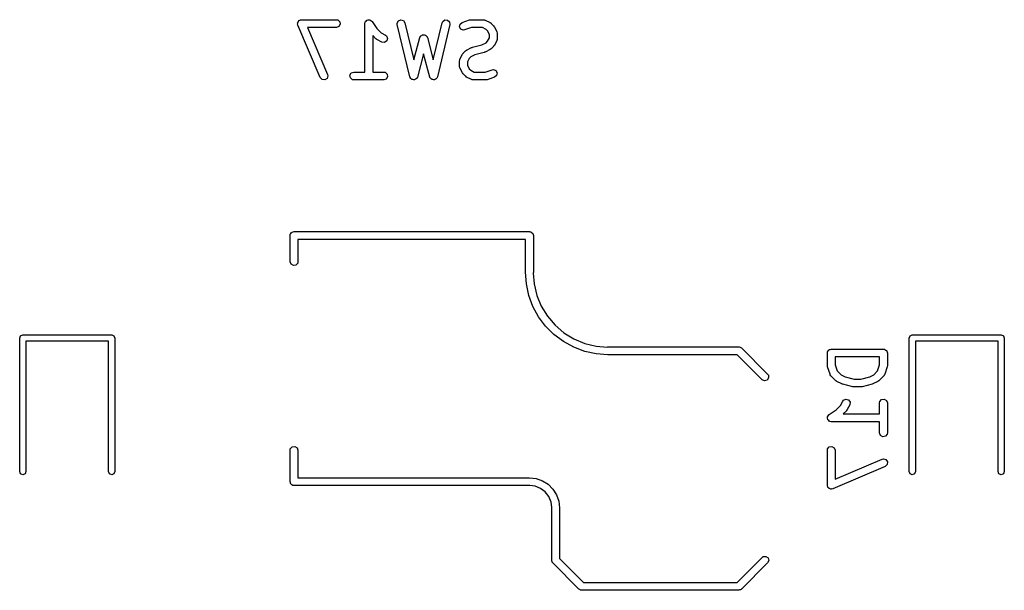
# Model space of a CAD drawing. Extents: x 3.18 to 10.88, y -3.25 to -0.52.
# Tile 29 of 52: x 6.8 to 7.54, y -1.92 to -1.49. Entities that reach past the tile are written whole.
import ezdxf

# ---------------------------------------------------------------- set-up
doc = ezdxf.new("R2010")
doc.units = 0
doc.header["$MEASUREMENT"] = 0
doc.layers.add('BLACK', color=7, linetype='CONTINUOUS')

msp = doc.modelspace()

# ---------------------------------------------------------------- linework, layer by layer
at = {"layer": 'BLACK', "linetype": 'CONTINUOUS'}
for p, q in [((7.00563, -1.48943), (7.00573, -1.4891)), ((7.00567, -1.48875), (7.00601, -1.48816)), ((7.00573, -1.4891), (7.00567, -1.48875)), ((7.00601, -1.48816), (7.00621, -1.4875)), ((7.00621, -1.4875), (7.0065, -1.48731)), ((7.0065, -1.48731), (7.00668, -1.487)), ((7.00668, -1.487), (7.00732, -1.48677)), ((7.00732, -1.48677), (7.0079, -1.48639)), ((7.0079, -1.48639), (7.00825, -1.48643)), ((7.00825, -1.48643), (7.00857, -1.48631)), ((7.00857, -1.48631), (7.03482, -1.48631)), ((7.03482, -1.48631), (7.03583, -1.48649)), ((7.03583, -1.48649), (7.03738, -1.48779)), ((7.03738, -1.48779), (7.03773, -1.48978)), ((7.05624, -1.48927), (7.05642, -1.48826)), ((7.05624, -1.52568), (7.05624, -1.48927)), ((7.05642, -1.48826), (7.05653, -1.48813)), ((7.05653, -1.48813), (7.05655, -1.48796)), ((7.05655, -1.48796), (7.05717, -1.48737)), ((7.05717, -1.48737), (7.05772, -1.48671)), ((7.05772, -1.48671), (7.05788, -1.48668)), ((7.05788, -1.48668), (7.05801, -1.48656)), ((7.05801, -1.48656), (7.05886, -1.48651)), ((7.05886, -1.48651), (7.05971, -1.48636)), ((7.05971, -1.48636), (7.05985, -1.48644)), ((7.05985, -1.48644), (7.06002, -1.48643)), ((7.06002, -1.48643), (7.06071, -1.48694)), ((7.06071, -1.48694), (7.06145, -1.48737)), ((7.06145, -1.48737), (7.06151, -1.48753)), ((7.06151, -1.48753), (7.06165, -1.48763)), ((7.06165, -1.48763), (7.06524, -1.49301)), ((7.08063, -1.48893), (7.08154, -1.48712)), ((7.08069, -1.48995), (7.08063, -1.48893)), ((7.08154, -1.48712), (7.08339, -1.48632)), ((7.08339, -1.48632), (7.08533, -1.4869)), ((7.08533, -1.4869), (7.08644, -1.48858)), ((7.08644, -1.48858), (7.0931, -1.51657)), ((7.10777, -1.51657), (7.11444, -1.48858)), ((7.11444, -1.48858), (7.11484, -1.48764)), ((7.11484, -1.48764), (7.11647, -1.48644)), ((7.11647, -1.48644), (7.11848, -1.48656)), ((7.11848, -1.48656), (7.11995, -1.48794)), ((7.11995, -1.48794), (7.12018, -1.48995)), ((7.12792, -1.4896), (7.1295, -1.48834)), ((7.1295, -1.48834), (7.13512, -1.48646)), ((7.13512, -1.48646), (7.136, -1.48634)), ((7.136, -1.48634), (7.13606, -1.48631)), ((7.13606, -1.48631), (7.14543, -1.48631)), ((7.14543, -1.48631), (7.14644, -1.48649)), ((7.14644, -1.48649), (7.14658, -1.4866)), ((7.14658, -1.4866), (7.14675, -1.48663)), ((7.14675, -1.48663), (7.1505, -1.4885)), ((7.1505, -1.4885), (7.15121, -1.48903)), ((7.15121, -1.48903), (7.15127, -1.48905)), ((7.15127, -1.48905), (7.15314, -1.49093)), ((7.00586, -1.49043), (7.00563, -1.48943)), ((7.02273, -1.5298), (7.00586, -1.49043)), ((7.03482, -1.49222), (7.01305, -1.49222)), ((7.01305, -1.49222), (7.02816, -1.52747)), ((7.03672, -1.49153), (7.03482, -1.49222)), ((7.03773, -1.48978), (7.03672, -1.49153)), ((7.06524, -1.49301), (7.06844, -1.49621)), ((7.06844, -1.49621), (7.07176, -1.49787)), ((7.09007, -1.52932), (7.08069, -1.48995)), ((7.12018, -1.48995), (7.11081, -1.52932)), ((7.12751, -1.49157), (7.12792, -1.4896)), ((7.12847, -1.49335), (7.12751, -1.49157)), ((7.13035, -1.49409), (7.12847, -1.49335)), ((7.13137, -1.49394), (7.13035, -1.49409)), ((7.13654, -1.49222), (7.13137, -1.49394)), ((7.14473, -1.49222), (7.13654, -1.49222)), ((7.14743, -1.49357), (7.14473, -1.49222)), ((7.14863, -1.49476), (7.14743, -1.49357)), ((7.14998, -1.49746), (7.14863, -1.49476)), ((7.15314, -1.49093), (7.15365, -1.49165)), ((7.15365, -1.49165), (7.1537, -1.4917)), ((7.1537, -1.4917), (7.15557, -1.49544)), ((7.15557, -1.49544), (7.15586, -1.49643)), ((7.15586, -1.49643), (7.15582, -1.4966)), ((7.15582, -1.4966), (7.15588, -1.49677)), ((7.0646, -1.50073), (7.06215, -1.49827)), ((7.06215, -1.49827), (7.06215, -1.52568)), ((7.06466, -1.50076), (7.0646, -1.50073)), ((7.06537, -1.50128), (7.06466, -1.50076)), ((7.06912, -1.50316), (7.06537, -1.50128)), ((7.07113, -1.50339), (7.06912, -1.50316)), ((7.07281, -1.50227), (7.07113, -1.50339)), ((7.07176, -1.49787), (7.07259, -1.49848)), ((7.07259, -1.49848), (7.07339, -1.50034)), ((7.07339, -1.50034), (7.07281, -1.50227)), ((7.0931, -1.51657), (7.09758, -1.49975)), ((7.09758, -1.49975), (7.09802, -1.49882)), ((7.09802, -1.49882), (7.09824, -1.49867)), ((7.09824, -1.49867), (7.09835, -1.49842)), ((7.09835, -1.49842), (7.09904, -1.4981)), ((7.09904, -1.4981), (7.09967, -1.49766)), ((7.09967, -1.49766), (7.09994, -1.49769)), ((7.09994, -1.49769), (7.10018, -1.49757)), ((7.10018, -1.49757), (7.10092, -1.49777)), ((7.10092, -1.49777), (7.10168, -1.49784)), ((7.10168, -1.49784), (7.10187, -1.49803)), ((7.10187, -1.49803), (7.10213, -1.4981)), ((7.10213, -1.4981), (7.10257, -1.49872)), ((7.10257, -1.49872), (7.10311, -1.49926)), ((7.10311, -1.49926), (7.10314, -1.49953)), ((7.10314, -1.49953), (7.10329, -1.49975)), ((7.10329, -1.49975), (7.10777, -1.51657)), ((7.1444, -1.50523), (7.14743, -1.50371)), ((7.14743, -1.50371), (7.14863, -1.50252)), ((7.14863, -1.50252), (7.14998, -1.49982)), ((7.14998, -1.49982), (7.14998, -1.49746)), ((7.15557, -1.50184), (7.1537, -1.50558)), ((7.15559, -1.50166), (7.15557, -1.50184)), ((7.15571, -1.50152), (7.15559, -1.50166)), ((7.15588, -1.50051), (7.15571, -1.50152)), ((7.15588, -1.49677), (7.15588, -1.50051)), ((7.13022, -1.51155), (7.13209, -1.50968)), ((7.13209, -1.50968), (7.13282, -1.50917)), ((7.13282, -1.50917), (7.13286, -1.50912)), ((7.13286, -1.50912), (7.13661, -1.50725)), ((7.13661, -1.50725), (7.1371, -1.5071)), ((7.1371, -1.5071), (7.13722, -1.50702)), ((7.13722, -1.50702), (7.1444, -1.50523)), ((7.14615, -1.51088), (7.13896, -1.51267)), ((7.14626, -1.5108), (7.14615, -1.51088)), ((7.14675, -1.51065), (7.14626, -1.5108)), ((7.1505, -1.50878), (7.14675, -1.51065)), ((7.15055, -1.50873), (7.1505, -1.50878)), ((7.15127, -1.50823), (7.15055, -1.50873)), ((7.15314, -1.50635), (7.15127, -1.50823)), ((7.15317, -1.50629), (7.15314, -1.50635)), ((7.1537, -1.50558), (7.15317, -1.50629)), ((7.10044, -1.51197), (7.09579, -1.5294)), ((7.10508, -1.5294), (7.10044, -1.51197)), ((7.12748, -1.51739), (7.12766, -1.51638)), ((7.12748, -1.52114), (7.12748, -1.51739)), ((7.12766, -1.51638), (7.12777, -1.51624)), ((7.12777, -1.51624), (7.12779, -1.51607)), ((7.12779, -1.51607), (7.12967, -1.51232)), ((7.12967, -1.51232), (7.13019, -1.51161)), ((7.13019, -1.51161), (7.13022, -1.51155)), ((7.13473, -1.51539), (7.13339, -1.51808)), ((7.13339, -1.51808), (7.13339, -1.52044)), ((7.13593, -1.51419), (7.13473, -1.51539)), ((7.13896, -1.51267), (7.13593, -1.51419)), ((7.04605, -1.52637), (7.04794, -1.52568)), ((7.04794, -1.52568), (7.05624, -1.52568)), ((7.06215, -1.52568), (7.07044, -1.52568)), ((7.07044, -1.52568), (7.07145, -1.52586)), ((7.07145, -1.52586), (7.073, -1.52716)), ((7.12754, -1.5213), (7.12748, -1.52114)), ((7.1275, -1.52147), (7.12754, -1.5213)), ((7.12779, -1.52246), (7.1275, -1.52147)), ((7.12967, -1.52621), (7.12779, -1.52246)), ((7.12971, -1.52625), (7.12967, -1.52621)), ((7.13022, -1.52697), (7.12971, -1.52625)), ((7.13339, -1.52044), (7.13473, -1.52314)), ((7.13473, -1.52314), (7.13593, -1.52433)), ((7.13593, -1.52433), (7.13863, -1.52568)), ((7.13863, -1.52568), (7.14683, -1.52568)), ((7.14683, -1.52568), (7.152, -1.52396)), ((7.152, -1.52396), (7.15301, -1.52381)), ((7.15301, -1.52381), (7.15489, -1.52455)), ((7.15489, -1.52455), (7.15585, -1.52633)), ((7.15585, -1.52633), (7.15545, -1.52831)), ((7.02412, -1.53127), (7.02273, -1.5298)), ((7.02612, -1.53151), (7.02412, -1.53127)), ((7.02781, -1.53041), (7.02612, -1.53151)), ((7.02839, -1.52847), (7.02781, -1.53041)), ((7.02816, -1.52747), (7.02839, -1.52847)), ((7.04504, -1.52812), (7.04605, -1.52637)), ((7.04539, -1.53011), (7.04504, -1.52812)), ((7.04693, -1.53141), (7.04539, -1.53011)), ((7.04794, -1.53159), (7.04693, -1.53141)), ((7.07044, -1.53159), (7.04794, -1.53159)), ((7.07234, -1.5309), (7.07044, -1.53159)), ((7.07335, -1.52915), (7.07234, -1.5309)), ((7.073, -1.52716), (7.07335, -1.52915)), ((7.09024, -1.52958), (7.09007, -1.52932)), ((7.09026, -1.52989), (7.09024, -1.52958)), ((7.09078, -1.5304), (7.09026, -1.52989)), ((7.09118, -1.53101), (7.09078, -1.5304)), ((7.09147, -1.5311), (7.09118, -1.53101)), ((7.09169, -1.53131), (7.09147, -1.5311)), ((7.09242, -1.53138), (7.09169, -1.53131)), ((7.09311, -1.53158), (7.09242, -1.53138)), ((7.0934, -1.53146), (7.09311, -1.53158)), ((7.09371, -1.53149), (7.0934, -1.53146)), ((7.0943, -1.53107), (7.09371, -1.53149)), ((7.09497, -1.53078), (7.0943, -1.53107)), ((7.09511, -1.53051), (7.09497, -1.53078)), ((7.09536, -1.53033), (7.09511, -1.53051)), ((7.09579, -1.5294), (7.09536, -1.53033)), ((7.10526, -1.52965), (7.10508, -1.5294)), ((7.1053, -1.52996), (7.10526, -1.52965)), ((7.10582, -1.53046), (7.1053, -1.52996)), ((7.10624, -1.53105), (7.10582, -1.53046)), ((7.10654, -1.53113), (7.10624, -1.53105)), ((7.10676, -1.53135), (7.10654, -1.53113)), ((7.10749, -1.53139), (7.10676, -1.53135)), ((7.10819, -1.53158), (7.10749, -1.53139)), ((7.10847, -1.53145), (7.10819, -1.53158)), ((7.10878, -1.53147), (7.10847, -1.53145)), ((7.10936, -1.53103), (7.10878, -1.53147)), ((7.11002, -1.53073), (7.10936, -1.53103)), ((7.11015, -1.53045), (7.11002, -1.53073)), ((7.1104, -1.53026), (7.11015, -1.53045)), ((7.11081, -1.52932), (7.1104, -1.53026)), ((7.13209, -1.52885), (7.13022, -1.52697)), ((7.13215, -1.52888), (7.13209, -1.52885)), ((7.13286, -1.5294), (7.13215, -1.52888)), ((7.13661, -1.53128), (7.13286, -1.5294)), ((7.13679, -1.5313), (7.13661, -1.53128)), ((7.13692, -1.53141), (7.13679, -1.5313)), ((7.13793, -1.53159), (7.13692, -1.53141)), ((7.14731, -1.53159), (7.13793, -1.53159)), ((7.14737, -1.53157), (7.14731, -1.53159)), ((7.14824, -1.53144), (7.14737, -1.53157)), ((7.15386, -1.52956), (7.14824, -1.53144)), ((7.15545, -1.52831), (7.15386, -1.52956)), ((7, -1.64862), (7.00006, -1.64824)), ((7, -1.66831), (7, -1.64862)), ((7.00004, -1.64811), (7.00011, -1.64799)), ((7.00006, -1.64824), (7.00004, -1.64811)), ((7.00011, -1.64799), (7.00017, -1.64761)), ((7.00017, -1.64761), (7.00067, -1.64702)), ((7.00067, -1.64702), (7.00105, -1.64636)), ((7.00105, -1.64636), (7.0013, -1.64627)), ((7.0013, -1.64627), (7.00147, -1.64606)), ((7.00147, -1.64606), (7.00223, -1.64593)), ((7.00223, -1.64593), (7.00295, -1.64567)), ((7.00295, -1.64567), (7.18011, -1.64567)), ((7.17716, -1.65157), (7.0059, -1.65157)), ((7.0059, -1.65157), (7.0059, -1.66831)), ((7.17716, -1.67618), (7.17716, -1.65157)), ((7.18011, -1.64567), (7.1805, -1.64574)), ((7.1805, -1.64574), (7.18063, -1.64571)), ((7.18063, -1.64571), (7.18074, -1.64578)), ((7.18074, -1.64578), (7.18112, -1.64585)), ((7.18112, -1.64585), (7.18171, -1.64634)), ((7.18171, -1.64634), (7.18238, -1.64672)), ((7.18238, -1.64672), (7.18247, -1.64697)), ((7.18247, -1.64697), (7.18267, -1.64714)), ((7.18267, -1.64714), (7.18281, -1.6479)), ((7.18281, -1.6479), (7.18307, -1.64862)), ((7.18307, -1.64862), (7.18307, -1.67618)), ((7.00069, -1.6702), (7, -1.66831)), ((7.00244, -1.67121), (7.00069, -1.6702)), ((7.00443, -1.67086), (7.00244, -1.67121)), ((7.00572, -1.66932), (7.00443, -1.67086)), ((7.0059, -1.66831), (7.00572, -1.66932)), ((7.17779, -1.685), (7.17716, -1.67618)), ((7.17716, -1.67618), (7.17716, -1.67618)), ((7.17716, -1.67618), (7.17716, -1.67618)), ((7.18307, -1.67618), (7.18295, -1.67686)), ((7.18295, -1.67686), (7.18359, -1.68498)), ((7.17967, -1.69365), (7.17779, -1.685)), ((7.18359, -1.68498), (7.18565, -1.69357)), ((7.18277, -1.70194), (7.17967, -1.69365)), ((7.18565, -1.69357), (7.18903, -1.70173)), ((7.18701, -1.7097), (7.18277, -1.70194)), ((7.18903, -1.70173), (7.19364, -1.70926)), ((7.19231, -1.71679), (7.18701, -1.7097)), ((7.19364, -1.70926), (7.19938, -1.71597)), ((7.19856, -1.72304), (7.19231, -1.71679)), ((7.19938, -1.71597), (7.20609, -1.72171)), ((6.79652, -1.72572), (6.79721, -1.72405)), ((6.79652, -1.82611), (6.79652, -1.72572)), ((6.79721, -1.72405), (6.79888, -1.72336)), ((6.79888, -1.72336), (6.86581, -1.72336)), ((6.86581, -1.72336), (6.86748, -1.72405)), ((6.86748, -1.72405), (6.86817, -1.72572)), ((6.86817, -1.72572), (6.86817, -1.82611)), ((7.20565, -1.72834), (7.19856, -1.72304)), ((7.20609, -1.72171), (7.21362, -1.72632)), ((7.21362, -1.72632), (7.22178, -1.7297)), ((7.46581, -1.72572), (7.4665, -1.72405)), ((7.46581, -1.82611), (7.46581, -1.72572)), ((7.4665, -1.72405), (7.46817, -1.72336)), ((7.46817, -1.72336), (7.5351, -1.72336)), ((7.5351, -1.72336), (7.53677, -1.72405)), ((7.53677, -1.72405), (7.53746, -1.72572)), ((7.53746, -1.72572), (7.53746, -1.82611)), ((6.86345, -1.72808), (6.80124, -1.72808)), ((6.80124, -1.72808), (6.80124, -1.82611)), ((6.86345, -1.82611), (6.86345, -1.72808)), ((7.21341, -1.73258), (7.20565, -1.72834)), ((7.2217, -1.73568), (7.21341, -1.73258)), ((7.22178, -1.7297), (7.23037, -1.73176)), ((7.23037, -1.73176), (7.23874, -1.73242)), ((7.23874, -1.73242), (7.23917, -1.73228)), ((7.23917, -1.73228), (7.33759, -1.73228)), ((7.33759, -1.73228), (7.33778, -1.73231)), ((7.33778, -1.73231), (7.33785, -1.73229)), ((7.33785, -1.73229), (7.33797, -1.73235)), ((7.33797, -1.73235), (7.3386, -1.73246)), ((7.3386, -1.73246), (7.3391, -1.73288)), ((7.3391, -1.73288), (7.33968, -1.73315)), ((7.33968, -1.73315), (7.35937, -1.75283)), ((7.53274, -1.72808), (7.47053, -1.72808)), ((7.47053, -1.72808), (7.47053, -1.82611)), ((7.53274, -1.82611), (7.53274, -1.72808)), ((7.23035, -1.73756), (7.2217, -1.73568)), ((7.23917, -1.73819), (7.23035, -1.73756)), ((7.33637, -1.73819), (7.23917, -1.73819)), ((7.35519, -1.75701), (7.33637, -1.73819)), ((7.40429, -1.73697), (7.40436, -1.73659)), ((7.40429, -1.74634), (7.40429, -1.73697)), ((7.40433, -1.73646), (7.4044, -1.73634)), ((7.40436, -1.73659), (7.40433, -1.73646)), ((7.4044, -1.73634), (7.40447, -1.73596)), ((7.40447, -1.73596), (7.40496, -1.73537)), ((7.40496, -1.73537), (7.40534, -1.73471)), ((7.40534, -1.73471), (7.40559, -1.73462)), ((7.40559, -1.73462), (7.40577, -1.73441)), ((7.40577, -1.73441), (7.40652, -1.73428)), ((7.40652, -1.73428), (7.40724, -1.73402)), ((7.40724, -1.73402), (7.44661, -1.73402)), ((7.4102, -1.73992), (7.4102, -1.74586)), ((7.44366, -1.73992), (7.4102, -1.73992)), ((7.44366, -1.74586), (7.44366, -1.73992)), ((7.44661, -1.73402), (7.447, -1.73408)), ((7.447, -1.73408), (7.44713, -1.73406)), ((7.44713, -1.73406), (7.44724, -1.73413)), ((7.44724, -1.73413), (7.44762, -1.73419)), ((7.44762, -1.73419), (7.44821, -1.73469)), ((7.44821, -1.73469), (7.44887, -1.73507)), ((7.44887, -1.73507), (7.44897, -1.73532)), ((7.44897, -1.73532), (7.44917, -1.73549)), ((7.44917, -1.73549), (7.4493, -1.73625)), ((7.4493, -1.73625), (7.44957, -1.73697)), ((7.44957, -1.73697), (7.44957, -1.74634)), ((7.40431, -1.7464), (7.40429, -1.74634)), ((7.40444, -1.74728), (7.40431, -1.7464)), ((7.40632, -1.7529), (7.40444, -1.74728)), ((7.4102, -1.74586), (7.4117, -1.75037)), ((7.44216, -1.75037), (7.44366, -1.74586)), ((7.44941, -1.74728), (7.44754, -1.7529)), ((7.44957, -1.74634), (7.44941, -1.74721)), ((7.44941, -1.74721), (7.44941, -1.74728)), ((7.36013, -1.75568), (7.35897, -1.75734)), ((7.35937, -1.75283), (7.35996, -1.75367)), ((7.35996, -1.75367), (7.36013, -1.75568)), ((7.40643, -1.75304), (7.40632, -1.7529)), ((7.40644, -1.75322), (7.40643, -1.75304)), ((7.40703, -1.75406), (7.40644, -1.75322)), ((7.41078, -1.75781), (7.40703, -1.75406)), ((7.4117, -1.75037), (7.41462, -1.75329)), ((7.41462, -1.75329), (7.41765, -1.75481)), ((7.41765, -1.75481), (7.42448, -1.75651)), ((7.42938, -1.75651), (7.43621, -1.75481)), ((7.43621, -1.75481), (7.43924, -1.75329)), ((7.43924, -1.75329), (7.44216, -1.75037)), ((7.44683, -1.75406), (7.44308, -1.75781)), ((7.4469, -1.7539), (7.44683, -1.75406)), ((7.44705, -1.7538), (7.4469, -1.7539)), ((7.44754, -1.7529), (7.44705, -1.7538)), ((7.35702, -1.75786), (7.35519, -1.75701)), ((7.35897, -1.75734), (7.35702, -1.75786)), ((7.41084, -1.75783), (7.41078, -1.75781)), ((7.41155, -1.75836), (7.41084, -1.75783)), ((7.4153, -1.76023), (7.41155, -1.75836)), ((7.41543, -1.76025), (7.4153, -1.76023)), ((7.4159, -1.76046), (7.41543, -1.76025)), ((7.4234, -1.76233), (7.4159, -1.76046)), ((7.42353, -1.76232), (7.4234, -1.76233)), ((7.42412, -1.76242), (7.42353, -1.76232)), ((7.42974, -1.76242), (7.42412, -1.76242)), ((7.42448, -1.75651), (7.42938, -1.75651)), ((7.42987, -1.76237), (7.42974, -1.76242)), ((7.43046, -1.76233), (7.42987, -1.76237)), ((7.43795, -1.76046), (7.43046, -1.76233)), ((7.43807, -1.76038), (7.43795, -1.76046)), ((7.43856, -1.76023), (7.43807, -1.76038)), ((7.44231, -1.75836), (7.43856, -1.76023)), ((7.44235, -1.75831), (7.44231, -1.75836)), ((7.44308, -1.75781), (7.44235, -1.75831)), ((7.41099, -1.77967), (7.41419, -1.77647)), ((7.41419, -1.77647), (7.41585, -1.77314)), ((7.41585, -1.77314), (7.41646, -1.77232)), ((7.41646, -1.77232), (7.41831, -1.77152)), ((7.41831, -1.77152), (7.42025, -1.77209)), ((7.42113, -1.77579), (7.41926, -1.77953)), ((7.42025, -1.77209), (7.42136, -1.77378)), ((7.42136, -1.77378), (7.42113, -1.77579)), ((7.44366, -1.77446), (7.44384, -1.77345)), ((7.44366, -1.78276), (7.44366, -1.77446)), ((7.44384, -1.77345), (7.44514, -1.77191)), ((7.44514, -1.77191), (7.44713, -1.77156)), ((7.44713, -1.77156), (7.44887, -1.77257)), ((7.44887, -1.77257), (7.44957, -1.77446)), ((7.44957, -1.77446), (7.44957, -1.79696)), ((7.40433, -1.7852), (7.40442, -1.78505)), ((7.40448, -1.78604), (7.40433, -1.7852)), ((7.40441, -1.78488), (7.40492, -1.78419)), ((7.40442, -1.78505), (7.40441, -1.78488)), ((7.40492, -1.78419), (7.40534, -1.78345)), ((7.40534, -1.78345), (7.4055, -1.78339)), ((7.4055, -1.78339), (7.4056, -1.78326)), ((7.4056, -1.78326), (7.41099, -1.77967)), ((7.4187, -1.7803), (7.41625, -1.78276)), ((7.41625, -1.78276), (7.44366, -1.78276)), ((7.41873, -1.78024), (7.4187, -1.7803)), ((7.41926, -1.77953), (7.41873, -1.78024)), ((7.40454, -1.7869), (7.40448, -1.78604)), ((7.40466, -1.78702), (7.40454, -1.7869)), ((7.40469, -1.78719), (7.40466, -1.78702)), ((7.40534, -1.78774), (7.40469, -1.78719)), ((7.40593, -1.78836), (7.40534, -1.78774)), ((7.4061, -1.78838), (7.40593, -1.78836)), ((7.40623, -1.78849), (7.4061, -1.78838)), ((7.40724, -1.78867), (7.40623, -1.78849)), ((7.44366, -1.78867), (7.40724, -1.78867)), ((7.44366, -1.79696), (7.44366, -1.78867)), ((7.44435, -1.79886), (7.44366, -1.79696)), ((7.4461, -1.79987), (7.44435, -1.79886)), ((7.44809, -1.79952), (7.4461, -1.79987)), ((7.44939, -1.79797), (7.44809, -1.79952)), ((7.44957, -1.79696), (7.44939, -1.79797)), ((7.00017, -1.80903), (7.00147, -1.80748)), ((7.00147, -1.80748), (7.00346, -1.80713)), ((7.00346, -1.80713), (7.00521, -1.80814)), ((7.40447, -1.80908), (7.40577, -1.80753)), ((7.40577, -1.80753), (7.40776, -1.80718)), ((7.40776, -1.80718), (7.4095, -1.80819)), ((7, -1.81004), (7.00017, -1.80903)), ((7, -1.83366), (7, -1.81004)), ((7.00521, -1.80814), (7.0059, -1.81004)), ((7.0059, -1.81004), (7.0059, -1.83071)), ((7.40429, -1.81009), (7.40447, -1.80908)), ((7.40429, -1.83633), (7.40429, -1.81009)), ((7.4095, -1.80819), (7.4102, -1.81009)), ((7.4102, -1.81009), (7.4102, -1.83185)), ((7.44778, -1.82217), (7.40841, -1.83905)), ((7.4102, -1.83185), (7.44545, -1.81675)), ((7.44545, -1.81675), (7.44645, -1.81651)), ((7.44645, -1.81651), (7.44838, -1.81709)), ((7.44925, -1.82079), (7.44778, -1.82217)), ((7.44838, -1.81709), (7.44949, -1.81879)), ((7.44949, -1.81879), (7.44925, -1.82079)), ((6.79721, -1.82778), (6.79652, -1.82611)), ((6.79888, -1.82848), (6.79721, -1.82778)), ((6.80055, -1.82778), (6.79888, -1.82848)), ((6.80124, -1.82611), (6.80055, -1.82778)), ((6.86414, -1.82778), (6.86345, -1.82611)), ((6.86581, -1.82848), (6.86414, -1.82778)), ((6.86748, -1.82778), (6.86581, -1.82848)), ((6.86817, -1.82611), (6.86748, -1.82778)), ((7.4665, -1.82778), (7.46581, -1.82611)), ((7.46817, -1.82848), (7.4665, -1.82778)), ((7.46984, -1.82778), (7.46817, -1.82848)), ((7.47053, -1.82611), (7.46984, -1.82778)), ((7.53343, -1.82778), (7.53274, -1.82611)), ((7.5351, -1.82848), (7.53343, -1.82778)), ((7.53677, -1.82778), (7.5351, -1.82848)), ((7.53746, -1.82611), (7.53677, -1.82778)), ((7.00026, -1.83438), (7, -1.83366)), ((7.00039, -1.83514), (7.00026, -1.83438)), ((7.0006, -1.83531), (7.00039, -1.83514)), ((7.00069, -1.83556), (7.0006, -1.83531)), ((7.00135, -1.83594), (7.00069, -1.83556)), ((7.00194, -1.83644), (7.00135, -1.83594)), ((7.00232, -1.8365), (7.00194, -1.83644)), ((7.00244, -1.83657), (7.00232, -1.8365)), ((7.00257, -1.83655), (7.00244, -1.83657)), ((7.00295, -1.83661), (7.00257, -1.83655)), ((7.18011, -1.83661), (7.00295, -1.83661)), ((7.0059, -1.83071), (7.18011, -1.83071)), ((7.18011, -1.83071), (7.18515, -1.83128)), ((7.18012, -1.83661), (7.18011, -1.83661)), ((7.18043, -1.83651), (7.18012, -1.83661)), ((7.18448, -1.83704), (7.18043, -1.83651)), ((7.18855, -1.83873), (7.18448, -1.83704)), ((7.18515, -1.83128), (7.18994, -1.83295)), ((7.18994, -1.83295), (7.19423, -1.83565)), ((7.19423, -1.83565), (7.19781, -1.83923)), ((7.40441, -1.83666), (7.40429, -1.83633)), ((7.40437, -1.83701), (7.40441, -1.83666)), ((7.40474, -1.83758), (7.40437, -1.83701)), ((7.19205, -1.84141), (7.18855, -1.83873)), ((7.19473, -1.84491), (7.19205, -1.84141)), ((7.19642, -1.84898), (7.19473, -1.84491)), ((7.19781, -1.83923), (7.20051, -1.84352)), ((7.20051, -1.84352), (7.20218, -1.84831)), ((7.40498, -1.83823), (7.40474, -1.83758)), ((7.40528, -1.8384), (7.40498, -1.83823)), ((7.40547, -1.8387), (7.40528, -1.8384)), ((7.40613, -1.8389), (7.40547, -1.8387)), ((7.40673, -1.83924), (7.40613, -1.8389)), ((7.40707, -1.83918), (7.40673, -1.83924)), ((7.40741, -1.83928), (7.40707, -1.83918)), ((7.40841, -1.83905), (7.40741, -1.83928)), ((7.19693, -1.85288), (7.19642, -1.84898)), ((7.20218, -1.84831), (7.20275, -1.85335)), ((7.19685, -1.85335), (7.19693, -1.85288)), ((7.19685, -1.89272), (7.19685, -1.85335)), ((7.20275, -1.85335), (7.20275, -1.85335)), ((7.20275, -1.85335), (7.20275, -1.85335)), ((7.20275, -1.85335), (7.20275, -1.85335)), ((7.20275, -1.85335), (7.20275, -1.89149)), ((7.19707, -1.89332), (7.19685, -1.89272)), ((7.19712, -1.89396), (7.19707, -1.89332)), ((7.19749, -1.89449), (7.19712, -1.89396)), ((7.19754, -1.89461), (7.19749, -1.89449)), ((7.19761, -1.89465), (7.19754, -1.89461)), ((7.19771, -1.8948), (7.19761, -1.89465)), ((7.2174, -1.91449), (7.19771, -1.8948)), ((7.20275, -1.89149), (7.22071, -1.90945)), ((7.33637, -1.90945), (7.35519, -1.89063)), ((7.35937, -1.8948), (7.33968, -1.91449)), ((7.35519, -1.89063), (7.35603, -1.89004)), ((7.35603, -1.89004), (7.35804, -1.88986)), ((7.35804, -1.88986), (7.3597, -1.89102)), ((7.36022, -1.89297), (7.35937, -1.8948)), ((7.3597, -1.89102), (7.36022, -1.89297)), ((7.22071, -1.90945), (7.33637, -1.90945)), ((7.21798, -1.91476), (7.2174, -1.91449)), ((7.21847, -1.91518), (7.21798, -1.91476)), ((7.21911, -1.91529), (7.21847, -1.91518)), ((7.21923, -1.91534), (7.21911, -1.91529)), ((7.2193, -1.91532), (7.21923, -1.91534)), ((7.21948, -1.91535), (7.2193, -1.91532)), ((7.33759, -1.91535), (7.21948, -1.91535)), ((7.3382, -1.91513), (7.33759, -1.91535)), ((7.33884, -1.91508), (7.3382, -1.91513)), ((7.33937, -1.91471), (7.33884, -1.91508)), ((7.33949, -1.91466), (7.33937, -1.91471)), ((7.33953, -1.91459), (7.33949, -1.91466)), ((7.33968, -1.91449), (7.33953, -1.91459))]:
    msp.add_line(p, q, dxfattribs=at)

doc.saveas('drawing.dxf')
